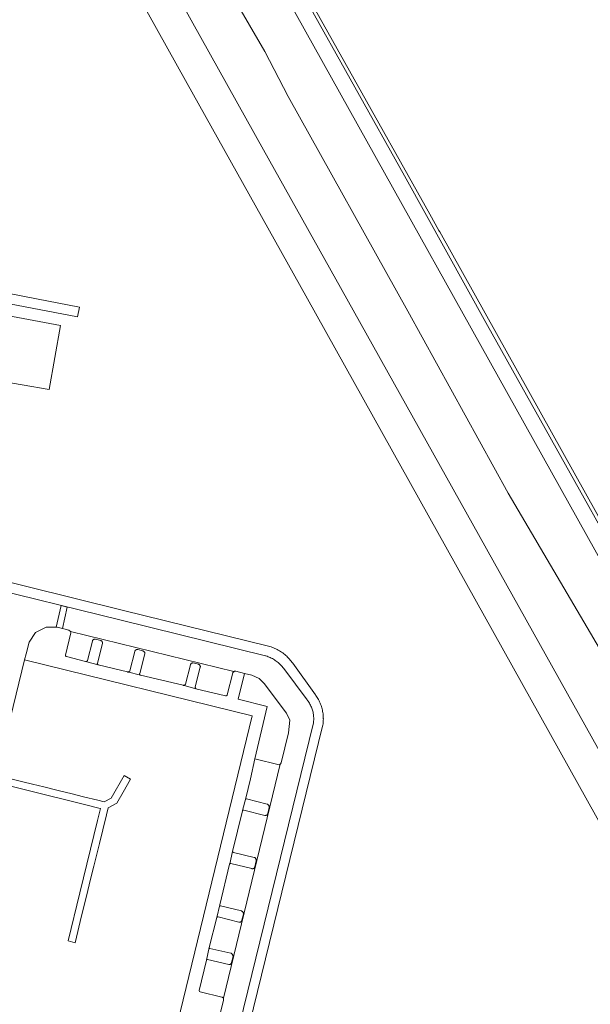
# Model space of a CAD drawing. Extents: x 146402 to 164798, y 455483 to 464134.
# Tile 150 of 256: x 156825 to 156942, y 458855 to 459057. Entities that reach past the tile are written whole.
import ezdxf

# ---------------------------------------------------------------- set-up
doc = ezdxf.new("R2010")
doc.units = 0
doc.header["$LTSCALE"] = 0.2
for name, color, linetype, lineweight in [('B-XX-VH-VERHARDING_ASFALT-GV', 252, 'CONTINUOUS', 18), ('B-XX-VH-VERHARDING_BETONSTRAATSTEEN-GV', 252, 'CONTINUOUS', 18), ('B-XX-VH-VERHARDING_GESLOTEN-GV', 252, 'CONTINUOUS', 18), ('B-XX-VH-VERHARDING_HALFVERHARDING-GV', 252, 'CONTINUOUS', 18), ('B-XX-VH-VERHARDING_HOUTSNIPPERS-GV', 252, 'CONTINUOUS', 18), ('B-XX-VH-VERHARDING_STRAATBAKSTEEN-GV', 252, 'CONTINUOUS', 18), ('B-XX-VH-VERHARDING_TEGEL-GV', 252, 'CONTINUOUS', 18)]:
    doc.layers.add(name, color=color, linetype=linetype, lineweight=lineweight)

msp = doc.modelspace()

# ---------------------------------------------------------------- linework, layer by layer
at = {"layer": 'B-XX-VH-VERHARDING_ASFALT-GV'}
for points in [[(156624.557, 459439.26), (156628.161, 459436.114), (156629.548, 459434.87), (156633.6, 459431.205), (156636.39, 459428.447), (156638.942, 459425.561), (156641.162, 459422.922), (156642.994, 459420.483), (156645.544, 459416.795), (156647.945, 459413.163), (156649.565, 459410.314), (156651.306, 459407.309), (156652.658, 459404.454), (156672.692, 459377.882), (156673.68, 459376.728), (156674.59, 459375.365), (156675.714, 459373.504), (156859.317, 459044.848), (156884.372, 459000), (156966.734, 458852.58)], [(156972.984, 458855.992), (156892.44, 459000), (156875.331, 459030.59), (156775.861, 459208.62), (156680.212, 459379.682), (156671.156, 459395.87), (156666.585, 459404.179), (156666.142, 459404.984), (156660.912, 459414.175), (156655.366, 459423.127), (156651.77, 459428.202), (156647.917, 459432.672), (156644.005, 459436.877), (156640.952, 459439.917)]]:
    msp.add_lwpolyline(points, dxfattribs=at)
at = {"layer": 'B-XX-VH-VERHARDING_BETONSTRAATSTEEN-GV'}
for points in [[(156869.254, 458923.493), (156835.661, 458931.703), (156835.734, 458931.425), (156834.637, 458926.902), (156834.63, 458926.856), (156834.631, 458926.81), (156834.639, 458926.765), (156834.656, 458926.722), (156834.679, 458926.683), (156834.709, 458926.648), (156834.745, 458926.619), (156834.785, 458926.596), (156834.829, 458926.581), (156834.833, 458926.58), (156838.744, 458925.555), (156838.798, 458925.549), (156838.853, 458925.551), (156838.907, 458925.561), (156838.958, 458925.578), (156839.007, 458925.603), (156839.052, 458925.635), (156839.091, 458925.673), (156839.125, 458925.716), (156839.152, 458925.764), (156839.164, 458925.794), (156840.196, 458929.776), (156840.203, 458929.806), (156840.224, 458929.865), (156840.252, 458929.92), (156840.288, 458929.972), (156840.329, 458930.018), (156840.376, 458930.059), (156840.428, 458930.094), (156840.484, 458930.121), (156840.542, 458930.141), (156840.603, 458930.154), (156840.666, 458930.159), (156840.728, 458930.155), (156840.789, 458930.144), (156841.875, 458929.877), (156841.929, 458929.857), (156841.986, 458929.827), (156842.04, 458929.791), (156842.089, 458929.748), (156842.131, 458929.7), (156842.168, 458929.646), (156842.198, 458929.589), (156842.22, 458929.528), (156842.235, 458929.465), (156842.242, 458929.401), (156842.241, 458929.336), (156842.232, 458929.272), (156841.2, 458925.264), (156841.186, 458925.22), (156841.179, 458925.174), (156841.181, 458925.128), (156841.19, 458925.083), (156841.207, 458925.04), (156841.231, 458925.001), (156841.262, 458924.966), (156841.298, 458924.937), (156841.338, 458924.915), (156841.373, 458924.902), (156847.415, 458923.425), (156847.468, 458923.416), (156847.523, 458923.415), (156847.578, 458923.422), (156847.63, 458923.436), (156847.681, 458923.458), (156847.727, 458923.488), (156847.768, 458923.523), (156847.804, 458923.564), (156847.834, 458923.611), (156847.856, 458923.659), (156848.888, 458927.642), (156848.895, 458927.671), (156848.916, 458927.729), (156848.944, 458927.785), (156848.979, 458927.836), (156849.021, 458927.883), (156849.068, 458927.924), (156849.12, 458927.959), (156849.175, 458927.986), (156849.234, 458928.006), (156849.295, 458928.019), (156849.358, 458928.024), (156849.42, 458928.02), (156849.481, 458928.01), (156850.567, 458927.742), (156850.621, 458927.722), (156850.678, 458927.692), (156850.732, 458927.656), (156850.78, 458927.613), (156850.823, 458927.565), (156850.86, 458927.511), (156850.89, 458927.454), (156850.912, 458927.393), (156850.927, 458927.33), (156850.934, 458927.266), (156850.933, 458927.201), (156850.924, 458927.137), (156849.892, 458923.129), (156849.88, 458923.082), (156849.876, 458923.033), (156849.88, 458922.984), (156849.891, 458922.936), (156849.911, 458922.891), (156849.937, 458922.85), (156849.97, 458922.813), (156850.008, 458922.783), (156850.05, 458922.758), (156850.082, 458922.746), (156858.828, 458920.682), (156858.882, 458920.672), (156858.937, 458920.67), (156858.991, 458920.676), (156859.044, 458920.689), (156859.095, 458920.711), (156859.141, 458920.739), (156859.184, 458920.774), (156859.22, 458920.815), (156859.251, 458920.86), (156859.274, 458920.91), (156859.276, 458920.915), (156860.309, 458924.897), (156860.316, 458924.925), (156860.337, 458924.984), (156860.365, 458925.04), (156860.4, 458925.091), (156860.441, 458925.138), (156860.488, 458925.179), (156860.54, 458925.214), (156860.595, 458925.241), (156860.654, 458925.262), (156860.715, 458925.275), (156860.777, 458925.279), (156860.84, 458925.276), (156860.901, 458925.265), (156861.988, 458924.998), (156862.039, 458924.979), (156862.097, 458924.949), (156862.15, 458924.913), (156862.199, 458924.87), (156862.242, 458924.821), (156862.279, 458924.768), (156862.309, 458924.71), (156862.332, 458924.649), (156862.347, 458924.586), (156862.354, 458924.521), (156862.354, 458924.456), (156862.345, 458924.392), (156861.312, 458920.385), (156861.303, 458920.33), (156861.301, 458920.275), (156861.308, 458920.22), (156861.322, 458920.166), (156861.344, 458920.115), (156861.373, 458920.068), (156861.409, 458920.025), (156861.448, 458919.99), (156867.547, 458918.526), (156867.597, 458918.524), (156867.646, 458918.53), (156867.695, 458918.543), (156867.74, 458918.564), (156867.781, 458918.592), (156867.818, 458918.627), (156867.848, 458918.666), (156867.872, 458918.71), (156867.879, 458918.728), (156869.002, 458923.226), (156869.008, 458923.238), (156869.048, 458923.301), (156869.094, 458923.359), (156869.146, 458923.412), (156869.203, 458923.459)], [(156878.522, 458904.36), (156873.515, 458905.622), (156872.634, 458901.512), (156871.668, 458897.537), (156871.667, 458897.501), (156871.674, 458897.465), (156871.689, 458897.432), (156871.71, 458897.403), (156871.738, 458897.379), (156871.77, 458897.361), (156871.805, 458897.352), (156871.809, 458897.351), (156876.105, 458896.304), (156876.138, 458896.287), (156876.203, 458896.248), (156876.264, 458896.202), (156876.32, 458896.15), (156876.37, 458896.092), (156876.414, 458896.029), (156876.451, 458895.962), (156876.48, 458895.892), (156876.503, 458895.819), (156876.517, 458895.744), (156876.523, 458895.667), (156876.522, 458895.591), (156876.205, 458894.379), (156876.201, 458894.352), (156876.186, 458894.293), (156876.163, 458894.236), (156876.133, 458894.183), (156876.097, 458894.134), (156876.054, 458894.09), (156876.006, 458894.052), (156875.954, 458894.021), (156875.898, 458893.997), (156875.839, 458893.981), (156875.779, 458893.972), (156875.718, 458893.972), (156875.657, 458893.979), (156875.598, 458893.994), (156871.292, 458895.082), (156871.253, 458895.091), (156871.213, 458895.091), (156871.174, 458895.084), (156871.136, 458895.069), (156871.103, 458895.047), (156871.075, 458895.019), (156871.043, 458894.971), (156871.035, 458894.938), (156868.992, 458886.579), (156868.991, 458886.543), (156868.998, 458886.508), (156869.012, 458886.474), (156869.034, 458886.445), (156869.061, 458886.422), (156869.093, 458886.405), (156869.128, 458886.395), (156869.134, 458886.394), (156873.435, 458885.37), (156873.47, 458885.353), (156873.535, 458885.314), (156873.596, 458885.268), (156873.652, 458885.216), (156873.702, 458885.159), (156873.746, 458885.096), (156873.783, 458885.029), (156873.813, 458884.959), (156873.836, 458884.886), (156873.85, 458884.811), (156873.857, 458884.735), (156873.856, 458884.659), (156873.545, 458883.446), (156873.54, 458883.415), (156873.526, 458883.356), (156873.503, 458883.299), (156873.474, 458883.246), (156873.437, 458883.197), (156873.395, 458883.154), (156873.347, 458883.116), (156873.295, 458883.085), (156873.239, 458883.061), (156873.18, 458883.045), (156873.12, 458883.036), (156873.059, 458883.035), (156872.999, 458883.043), (156872.94, 458883.058), (156868.629, 458884.123), (156868.59, 458884.131), (156868.55, 458884.132), (156868.51, 458884.124), (156868.473, 458884.109), (156868.44, 458884.087), (156868.411, 458884.059), (156868.379, 458884.01), (156868.372, 458883.98), (156866.342, 458875.596), (156866.342, 458875.558), (156866.35, 458875.523), (156866.365, 458875.49), (156866.387, 458875.461), (156866.415, 458875.437), (156866.448, 458875.421), (156866.482, 458875.411), (156866.485, 458875.411), (156870.786, 458874.387), (156870.821, 458874.37), (156870.886, 458874.331), (156870.947, 458874.285), (156871.003, 458874.233), (156871.053, 458874.176), (156871.097, 458874.113), (156871.134, 458874.046), (156871.164, 458873.976), (156871.187, 458873.903), (156871.201, 458873.828), (156871.208, 458873.752), (156871.207, 458873.676), (156870.896, 458872.463), (156870.892, 458872.435), (156870.877, 458872.376), (156870.855, 458872.319), (156870.825, 458872.266), (156870.789, 458872.217), (156870.747, 458872.173), (156870.699, 458872.135), (156870.647, 458872.104), (156870.591, 458872.08), (156870.532, 458872.063), (156870.472, 458872.054), (156870.411, 458872.053), (156870.35, 458872.06), (156870.291, 458872.075), (156865.98, 458873.14), (156865.942, 458873.149), (156865.903, 458873.15), (156865.865, 458873.143), (156865.829, 458873.128), (156865.796, 458873.107), (156865.769, 458873.079), (156865.748, 458873.046), (156865.734, 458873.01), (156864.176, 458866.852), (156864.176, 458866.816), (156864.184, 458866.78), (156864.199, 458866.747), (156864.222, 458866.719), (156864.25, 458866.696), (156864.282, 458866.679), (156864.317, 458866.67), (156864.321, 458866.67), (156868.637, 458865.707), (156868.67, 458865.691), (156868.736, 458865.653), (156868.798, 458865.608), (156868.854, 458865.556), (156868.905, 458865.5), (156868.95, 458865.438), (156868.989, 458865.372), (156869.02, 458865.302), (156869.043, 458865.229), (156869.059, 458865.154), (156869.067, 458865.078), (156869.067, 458865.002), (156868.773, 458863.785), (156868.769, 458863.754), (156868.755, 458863.695), (156868.734, 458863.638), (156868.705, 458863.584), (156868.669, 458863.535), (156868.627, 458863.491), (156868.58, 458863.452), (156868.528, 458863.42), (156868.473, 458863.396), (156868.415, 458863.378), (156868.354, 458863.369), (156868.294, 458863.367), (156868.233, 458863.374), (156868.174, 458863.388), (156863.848, 458864.392), (156863.81, 458864.4), (156863.771, 458864.401), (156863.733, 458864.394), (156863.697, 458864.379), (156863.665, 458864.356), (156863.638, 458864.328), (156863.608, 458864.281), (156863.602, 458864.253), (156862.116, 458858.04), (156862.185, 458857.819), (156862.338, 458857.76), (156866.763, 458856.689), (156866.804, 458856.677), (156866.863, 458856.653), (156866.917, 458856.621), (156866.967, 458856.584), (156867.012, 458856.54), (156867.051, 458856.49), (156867.079, 458856.444), (156878.771, 458904.493), (156878.758, 458904.481), (156878.705, 458904.44), (156878.647, 458904.406), (156878.586, 458904.38)]]:
    msp.add_lwpolyline(points, close=True, dxfattribs=at)
at = {"layer": 'B-XX-VH-VERHARDING_GESLOTEN-GV'}
for points in [[(156964.323, 458917.931), (156921.361, 458994.508), (156904.312, 459025.273), (156863.47, 459098.15)], [(156863.884, 459090.932), (156956.32, 458925.454)]]:
    msp.add_lwpolyline(points, dxfattribs=at)
at = {"layer": 'B-XX-VH-VERHARDING_HALFVERHARDING-GV'}
msp.add_lwpolyline([(156863.27, 459100.269), (156863.177, 459099.306), (156863.47, 459098.15), (156904.312, 459025.273), (156921.361, 458994.508), (156964.323, 458917.931), (156964.972, 458917.402), (156965.782, 458916.993), (156965.05, 458917.923), (156964.443, 458919.008), (156911.543, 459013.76), (156911.507, 459013.823), (156911.392, 459014.03), (156909.517, 459017.389), (156876.502, 459076.309), (156873.92, 459080.984), (156870.539, 459086.955), (156863.697, 459099.33), (156863.706, 459099.481)], close=True, dxfattribs=at)
msp.add_lwpolyline([(156956.32, 458925.454), (156863.884, 459090.932), (156856.812, 459086.771), (156855.583, 459086.074), (156866.648, 459066.236), (156875.582, 459050.774), (156880.423, 459041.541), (156905.011, 458997.459), (156925.606, 458960.131), (156949.141, 458920.076)], dxfattribs=at)
at = {"layer": 'B-XX-VH-VERHARDING_HOUTSNIPPERS-GV'}
msp.add_lwpolyline([(156833.643, 458994.528), (156822.682, 458996.59), (156820.146, 458983.344), (156831.262, 458981.393)], close=True, dxfattribs=at)
at = {"layer": 'B-XX-VH-VERHARDING_STRAATBAKSTEEN-GV'}
for points in [[(156867.026, 458837.33), (156885.551, 458912.678), (156885.586, 458912.9), (156885.614, 458913.124), (156885.633, 458913.348), (156885.645, 458913.573), (156885.648, 458913.799), (156885.644, 458914.024), (156885.632, 458914.249), (156885.611, 458914.473), (156885.583, 458914.696), (156885.547, 458914.919), (156885.502, 458915.14), (156885.451, 458915.359), (156885.391, 458915.576), (156885.323, 458915.791), (156885.248, 458916.003), (156885.166, 458916.213), (156885.076, 458916.419), (156884.979, 458916.623), (156884.875, 458916.822), (156884.763, 458917.018), (156884.645, 458917.21), (156884.52, 458917.397), (156884.389, 458917.58), (156884.274, 458917.729), (156879.477, 458924.148), (156879.331, 458924.337), (156879.179, 458924.522), (156879.021, 458924.701), (156878.857, 458924.875), (156878.688, 458925.043), (156878.512, 458925.205), (156878.332, 458925.362), (156878.146, 458925.512), (156877.955, 458925.657), (156877.76, 458925.794), (156877.56, 458925.925), (156877.356, 458926.049), (156877.148, 458926.167), (156876.936, 458926.277), (156876.72, 458926.38), (156876.501, 458926.476), (156876.279, 458926.564), (156876.054, 458926.645), (156875.827, 458926.719), (156875.746, 458926.743), (156846.065, 458934.071), (156815.932, 458941.445)], [(156820.393, 458902.214), (156826.246, 458925.897), (156826.549, 458927.122), (156827.202, 458929.57), (156828.51, 458931.511), (156830.64, 458932.605), (156832.71, 458932.595), (156833.732, 458937.049), (156834.981, 458936.712), (156834.031, 458932.321), (156835.337, 458931.993), (156835.658, 458931.713), (156835.661, 458931.703), (156869.254, 458923.493), (156869.266, 458923.5), (156869.332, 458923.534), (156869.401, 458923.561), (156869.473, 458923.58), (156869.547, 458923.591), (156869.621, 458923.594), (156871.454, 458923.14), (156872.962, 458922.765), (156874.412, 458922.111), (156875.485, 458921.027), (156880.085, 458914.937), (156880.718, 458913.551), (156880.461, 458910.953), (156878.93, 458904.748), (156878.913, 458904.697), (156878.884, 458904.637), (156878.848, 458904.58), (156878.806, 458904.528), (156878.771, 458904.493), (156867.079, 458856.444), (156867.083, 458856.436), (156867.108, 458856.379), (156867.126, 458856.319), (156867.136, 458856.256), (156867.138, 458856.194), (156867.132, 458856.131), (156867.118, 458856.07), (156860.527, 458829.222)]]:
    msp.add_lwpolyline(points, dxfattribs=at)
msp.add_lwpolyline([(156834.981, 458936.712), (156833.732, 458937.049), (156832.71, 458932.595), (156832.947, 458932.594), (156834.031, 458932.321)], close=True, dxfattribs=at)
at = {"layer": 'B-XX-VH-VERHARDING_TEGEL-GV'}
for points in [[(156823.141, 458998.99), (156837.142, 458996.314), (156837.517, 458998.27), (156828.65, 459000), (156812.519, 459003.147)], [(156870.725, 458844.154), (156887.479, 458912.271), (156887.523, 458912.524), (156887.56, 458912.778), (156887.588, 458913.033), (156887.608, 458913.288), (156887.621, 458913.545), (156887.625, 458913.801), (156887.624, 458913.904), (156887.622, 458914.058), (156887.61, 458914.314), (156887.591, 458914.57), (156887.563, 458914.825), (156887.528, 458915.079), (156887.484, 458915.332), (156887.433, 458915.583), (156887.374, 458915.833), (156887.308, 458916.081), (156887.233, 458916.326), (156887.151, 458916.569), (156887.061, 458916.81), (156886.964, 458917.047), (156886.86, 458917.282), (156886.748, 458917.513), (156886.629, 458917.74), (156886.503, 458917.964), (156886.371, 458918.183), (156886.231, 458918.398), (156886.085, 458918.609), (156886.008, 458918.715), (156881.33, 458925.217), (156881.172, 458925.435), (156881.008, 458925.647), (156880.838, 458925.855), (156880.662, 458926.058), (156880.48, 458926.255), (156880.291, 458926.447), (156880.098, 458926.633), (156879.899, 458926.814), (156879.694, 458926.988), (156879.484, 458927.156), (156879.27, 458927.318), (156879.051, 458927.473), (156878.827, 458927.622), (156878.599, 458927.764), (156878.367, 458927.899), (156878.131, 458928.027), (156877.891, 458928.148), (156877.648, 458928.262), (156877.401, 458928.369), (156877.151, 458928.468), (156876.899, 458928.56), (156876.644, 458928.644), (156876.386, 458928.721), (156876.328, 458928.737), (156846.562, 458936.054), (156816.44, 458943.506)], [(156815.932, 458941.445), (156846.065, 458934.071), (156875.746, 458926.743), (156875.827, 458926.719), (156876.054, 458926.645), (156876.279, 458926.564), (156876.501, 458926.476), (156876.72, 458926.38), (156876.936, 458926.277), (156877.148, 458926.167), (156877.356, 458926.049), (156877.56, 458925.925), (156877.76, 458925.794), (156877.955, 458925.657), (156878.146, 458925.512), (156878.332, 458925.362), (156878.512, 458925.205), (156878.688, 458925.043), (156878.857, 458924.875), (156879.021, 458924.701), (156879.179, 458924.522), (156879.331, 458924.337), (156879.477, 458924.148), (156884.274, 458917.729), (156884.389, 458917.58), (156884.52, 458917.397), (156884.645, 458917.21), (156884.763, 458917.018), (156884.875, 458916.822), (156884.979, 458916.623), (156885.076, 458916.419), (156885.166, 458916.213), (156885.248, 458916.003), (156885.323, 458915.791), (156885.391, 458915.576), (156885.451, 458915.359), (156885.502, 458915.14), (156885.547, 458914.919), (156885.583, 458914.696), (156885.611, 458914.473), (156885.632, 458914.249), (156885.644, 458914.024), (156885.648, 458913.799), (156885.645, 458913.573), (156885.633, 458913.348), (156885.614, 458913.124), (156885.586, 458912.9), (156885.551, 458912.678), (156867.026, 458837.33)], [(156860.527, 458829.222), (156867.118, 458856.07), (156867.132, 458856.131), (156867.138, 458856.194), (156867.136, 458856.256), (156867.126, 458856.319), (156867.108, 458856.379), (156867.083, 458856.436), (156867.079, 458856.444), (156867.051, 458856.49), (156867.012, 458856.54), (156866.967, 458856.584), (156866.917, 458856.621), (156866.863, 458856.653), (156866.804, 458856.677), (156866.763, 458856.689), (156862.338, 458857.76), (156862.185, 458857.819), (156862.116, 458858.04), (156863.602, 458864.253), (156863.608, 458864.281), (156864.176, 458866.852), (156865.734, 458873.01), (156866.342, 458875.596), (156868.372, 458883.98), (156868.379, 458884.01), (156868.992, 458886.579), (156871.035, 458894.938), (156871.043, 458894.971), (156871.668, 458897.537), (156872.634, 458901.512), (156873.515, 458905.622), (156876.089, 458916.355), (156870.147, 458917.865), (156871.454, 458923.14), (156869.621, 458923.594), (156869.547, 458923.591), (156869.473, 458923.58), (156869.401, 458923.561), (156869.332, 458923.534), (156869.266, 458923.5), (156869.254, 458923.493), (156869.203, 458923.459), (156869.146, 458923.412), (156869.094, 458923.359), (156869.048, 458923.301), (156869.008, 458923.238), (156869.002, 458923.226), (156867.879, 458918.728), (156867.872, 458918.71), (156867.848, 458918.666), (156867.818, 458918.627), (156867.781, 458918.592), (156867.74, 458918.564), (156867.695, 458918.543), (156867.646, 458918.53), (156867.597, 458918.524), (156867.547, 458918.526), (156861.448, 458919.99), (156858.828, 458920.682), (156850.082, 458922.746), (156847.415, 458923.425), (156841.373, 458924.902), (156838.744, 458925.555), (156834.833, 458926.58), (156834.829, 458926.581), (156834.785, 458926.596), (156834.745, 458926.619), (156834.709, 458926.648), (156834.679, 458926.683), (156834.656, 458926.722), (156834.639, 458926.765), (156834.631, 458926.81), (156834.63, 458926.856), (156834.637, 458926.902), (156835.734, 458931.425), (156835.661, 458931.703), (156835.658, 458931.713), (156835.337, 458931.993), (156834.031, 458932.321), (156832.947, 458932.594), (156832.71, 458932.595), (156830.64, 458932.605), (156828.51, 458931.511), (156827.202, 458929.57), (156826.549, 458927.122), (156826.246, 458925.897), (156872.994, 458914.414), (156857.649, 458851.366)], [(156820.04, 458900.785), (156826.395, 458899.199), (156838.838, 458896.15), (156841.772, 458895.431), (156841.82, 458895.42), (156841.218, 458892.962), (156837.57, 458878.069), (156835.158, 458868.228), (156835.169, 458868.225), (156836.613, 458867.86), (156837.171, 458870.136), (156837.894, 458873.089), (156839.027, 458877.712), (156839.731, 458880.587), (156840.466, 458883.589), (156841.596, 458888.202), (156842.293, 458891.047), (156843.036, 458894.079), (156843.386, 458895.507), (156845.214, 458896.517), (156846.49, 458898.782), (156847.986, 458901.438), (156846.684, 458902.183), (156844.044, 458897.496), (156842.558, 458896.78), (156841.295, 458897.09), (156838.343, 458897.814), (156836.041, 458898.378), (156833.11, 458899.097), (156830.175, 458899.817), (156827.873, 458900.381), (156825.892, 458900.867), (156820.393, 458902.214)]]:
    msp.add_lwpolyline(points, dxfattribs=at)

doc.saveas('drawing.dxf')
